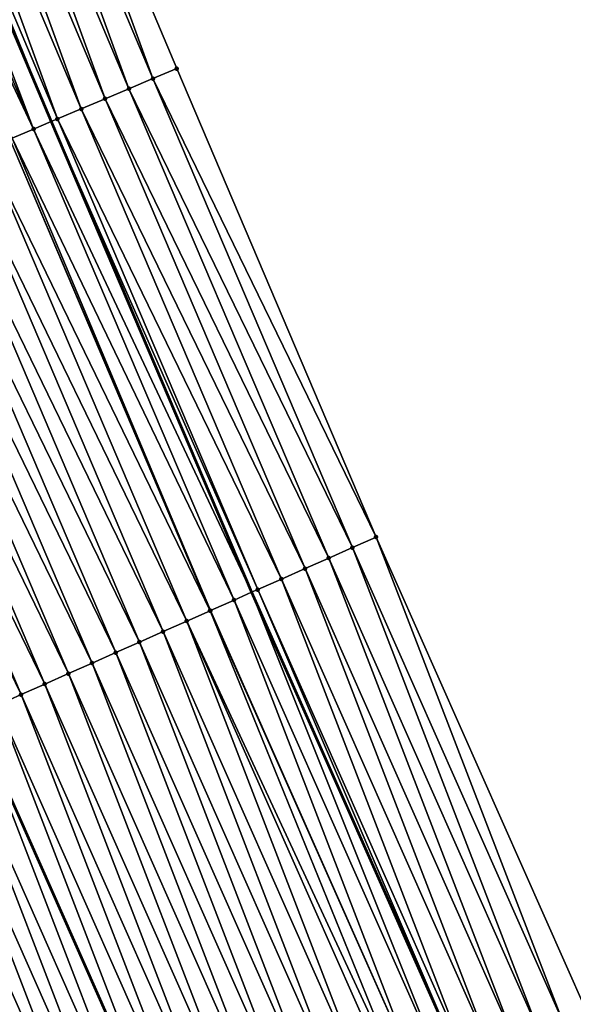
# Model space of a CAD drawing. Header units: feet. Extents: x 2007189 to 2022806, y 818621 to 837694.
# Tile 209 of 256: x 2011871 to 2011893, y 825956 to 825994. Entities that reach past the tile are written whole.
import ezdxf

# ---------------------------------------------------------------- set-up
doc = ezdxf.new("R2010")
doc.units = ezdxf.units.FT
doc.header["$MEASUREMENT"] = 0
for name, color, linetype, lineweight in [('EP_Travel Lane', 172, 'Continuous', 53), ('Road Shots', 141, 'Continuous', 100), ('Road X-Section', 40, 'Continuous', 13), ('STRIPING', 60, 'Continuous', 53)]:
    doc.layers.add(name, color=color, linetype=linetype, lineweight=lineweight)
doc.layers.add('I-77-MM17-21_SB-Surface-Border', color=7, linetype='Continuous')
doc.layers.add('I-77-MM17-21_SB-Surface-TIN', color=7, linetype='Continuous')

msp = doc.modelspace()

# ---------------------------------------------------------------- linework, layer by layer
at = {"layer": 'EP_Travel Lane'}
msp.add_polyline3d([(2011833.866957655, 826081.7088085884, 320.6816221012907), (2011841.5295014, 826063.2360782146, 320.8932239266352), (2011849.176313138, 826044.8583782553, 321.1012287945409), (2011856.964834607, 826026.438887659, 321.348845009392), (2011864.753348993, 826008.0194138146, 321.5979173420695), (2011872.541827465, 825989.6000249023, 321.8543089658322), (2011880.282545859, 825971.4290666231, 322.130552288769), (2011888.400472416, 825953.1524415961, 322.384056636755), (2011896.518366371, 825934.8758899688, 322.6439954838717), (2011904.636436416, 825916.5989418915, 322.8691362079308), (2011912.70822846, 825898.5264558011, 323.1174561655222), (2011921.097539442, 825880.3725761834, 323.3544924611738), (2011929.486898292, 825862.218592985, 323.5815490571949), (2011937.876224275, 825844.0646809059, 323.8154578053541)], dxfattribs=at)
at = {"layer": 'I-77-MM17-21_SB-Surface-Border', "color": 3, "linetype": 'Continuous', "lineweight": -3}
msp.add_polyline3d([(2011837.808323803, 826083.3409574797, 320.4748987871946), (2011845.470799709, 826064.8683902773, 320.7009294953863), (2011853.104783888, 826046.5170055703, 320.9188793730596), (2011860.893348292, 826028.0974130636, 321.1577094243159), (2011869.60313328, 826010.0668614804, 321.3607639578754), (2011877.391561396, 825991.647591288, 321.6273994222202), (2011885.09307417, 825973.5626736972, 321.9043296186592), (2011893.211080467, 825955.2858686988, 322.1420378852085), (2011901.32903363, 825937.0091833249, 322.3902354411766), (2011909.447063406, 825918.7323254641, 322.6233049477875), (2011917.487670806, 825900.7320984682, 322.8758054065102), (2011924.968981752, 825882.1592480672, 323.1633505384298), (2011933.358316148, 825864.0053174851, 323.3954816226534), (2011940.839609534, 825845.4325050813, 323.6866876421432)], dxfattribs=at)
at = {"layer": 'I-77-MM17-21_SB-Surface-TIN', "color": 128, "linetype": 'Continuous', "lineweight": -3}
for points in [[(2011876.470291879, 825991.2586660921, 321.6731706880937), (2011869.60313328, 826010.0668614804, 321.3607639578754), (2011868.681860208, 826009.6779446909, 321.4072602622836)], [(2011876.470291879, 825991.2586660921, 321.6731706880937), (2011877.391561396, 825991.647591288, 321.6273994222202), (2011869.60313328, 826010.0668614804, 321.3607639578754)], [(2011875.549009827, 825990.8697705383, 321.7214984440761), (2011868.681860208, 826009.6779446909, 321.4072602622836), (2011867.760569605, 826009.2890693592, 321.4573320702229)], [(2011875.549009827, 825990.8697705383, 321.7214984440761), (2011876.470291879, 825991.2586660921, 321.6731706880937), (2011868.681860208, 826009.6779446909, 321.4072602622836)], [(2011874.627750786, 825990.4808205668, 321.7651329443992), (2011867.760569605, 826009.2890693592, 321.4573320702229), (2011866.839293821, 826008.900158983, 321.5043814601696)], [(2011874.627750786, 825990.4808205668, 321.7651329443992), (2011875.549009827, 825990.8697705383, 321.7214984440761), (2011867.760569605, 826009.2890693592, 321.4573320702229)], [(2011873.706511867, 825990.0918230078, 321.8046632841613), (2011866.839293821, 826008.900158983, 321.5043814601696), (2011865.918057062, 826008.5111563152, 321.5434711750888)], [(2011873.706511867, 825990.0918230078, 321.8046632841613), (2011874.627750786, 825990.4808205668, 321.7651329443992), (2011866.839293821, 826008.900158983, 321.5043814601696)], [(2011872.785274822, 825989.702821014, 321.8438111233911), (2011865.918057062, 826008.5111563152, 321.5434711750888), (2011864.996804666, 826008.1221906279, 321.5857502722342)], [(2011872.785274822, 825989.702821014, 321.8438111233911), (2011873.706511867, 825990.0918230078, 321.8046632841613), (2011865.918057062, 826008.5111563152, 321.5434711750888)], [(2011864.996804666, 826008.1221906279, 321.5857502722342), (2011864.753348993, 826008.0194138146, 321.5979173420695), (2011872.541827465, 825989.6000249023, 321.8543089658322)], [(2011872.785274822, 825989.702821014, 321.8438111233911), (2011864.996804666, 826008.1221906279, 321.5857502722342), (2011872.541827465, 825989.6000249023, 321.8543089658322)], [(2011871.864034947, 825989.3138257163, 321.8835364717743), (2011864.075533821, 826007.7332685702, 321.6317921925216), (2011863.336581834, 826007.4213431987, 321.6708648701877)], [(2011871.864034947, 825989.3138257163, 321.8835364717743), (2011864.753348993, 826008.0194138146, 321.5979173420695), (2011864.075533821, 826007.7332685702, 321.6317921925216)], [(2011871.864034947, 825989.3138257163, 321.8835364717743), (2011872.541827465, 825989.6000249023, 321.8543089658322), (2011864.753348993, 826008.0194138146, 321.5979173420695)], [(2011871.039716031, 825988.9658261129, 321.9242502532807), (2011871.864034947, 825989.3138257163, 321.8835364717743), (2011863.336581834, 826007.4213431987, 321.6708648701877)], [(2011885.09307417, 825973.5626736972, 321.9043296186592), (2011877.391561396, 825991.647591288, 321.6273994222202), (2011876.470291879, 825991.2586660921, 321.6731706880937)], [(2011884.178933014, 825973.1572772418, 321.9510827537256), (2011876.470291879, 825991.2586660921, 321.6731706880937), (2011875.549009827, 825990.8697705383, 321.7214984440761)], [(2011884.178933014, 825973.1572772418, 321.9510827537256), (2011885.09307417, 825973.5626736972, 321.9043296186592), (2011876.470291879, 825991.2586660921, 321.6731706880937)], [(2011883.264794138, 825972.751875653, 321.9973851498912), (2011875.549009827, 825990.8697705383, 321.7214984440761), (2011874.627750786, 825990.4808205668, 321.7651329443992)], [(2011883.264794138, 825972.751875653, 321.9973851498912), (2011884.178933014, 825973.1572772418, 321.9510827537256), (2011875.549009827, 825990.8697705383, 321.7214984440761)], [(2011882.350672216, 825972.3464358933, 322.040335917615), (2011874.627750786, 825990.4808205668, 321.7651329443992), (2011873.706511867, 825990.0918230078, 321.8046632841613)], [(2011882.350672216, 825972.3464358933, 322.040335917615), (2011883.264794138, 825972.751875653, 321.9973851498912), (2011874.627750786, 825990.4808205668, 321.7651329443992)], [(2011881.436577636, 825971.940934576, 322.0778815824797), (2011873.706511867, 825990.0918230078, 321.8046632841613), (2011872.785274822, 825989.702821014, 321.8438111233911)], [(2011881.436577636, 825971.940934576, 322.0778815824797), (2011882.350672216, 825972.3464358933, 322.040335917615), (2011873.706511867, 825990.0918230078, 321.8046632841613)], [(2011871.864034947, 825989.3138257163, 321.8835364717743), (2011880.282545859, 825971.4290666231, 322.130552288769), (2011872.541827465, 825989.6000249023, 321.8543089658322)], [(2011880.522461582, 825971.5354816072, 322.1196725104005), (2011872.785274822, 825989.702821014, 321.8438111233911), (2011872.541827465, 825989.6000249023, 321.8543089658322)], [(2011880.522461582, 825971.5354816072, 322.1196725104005), (2011872.541827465, 825989.6000249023, 321.8543089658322), (2011880.282545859, 825971.4290666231, 322.130552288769)], [(2011880.522461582, 825971.5354816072, 322.1196725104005), (2011881.436577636, 825971.940934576, 322.0778815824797), (2011872.785274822, 825989.702821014, 321.8438111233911)], [(2011879.608347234, 825971.1300247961, 322.161126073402), (2011871.864034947, 825989.3138257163, 321.8835364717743), (2011871.039716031, 825988.9658261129, 321.9242502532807)], [(2011879.608347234, 825971.1300247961, 322.161126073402), (2011880.282545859, 825971.4290666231, 322.130552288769), (2011871.864034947, 825989.3138257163, 321.8835364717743)], [(2011878.678309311, 825970.7175397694, 322.2058472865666), (2011870.942770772, 825988.924887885, 321.9282180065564), (2011870.021550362, 825988.5358465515, 321.9639729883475)], [(2011878.694219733, 825970.7245975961, 322.205179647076), (2011871.039716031, 825988.9658261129, 321.9242502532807), (2011870.942770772, 825988.924887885, 321.9282180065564)], [(2011878.678309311, 825970.7175397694, 322.2058472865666), (2011878.694219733, 825970.7245975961, 322.205179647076), (2011870.942770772, 825988.924887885, 321.9282180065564)], [(2011878.694219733, 825970.7245975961, 322.205179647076), (2011879.608347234, 825971.1300247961, 322.161126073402), (2011871.039716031, 825988.9658261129, 321.9242502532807)], [(2011877.78014635, 825970.3190485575, 322.238535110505), (2011870.021550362, 825988.5358465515, 321.9639729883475), (2011869.100327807, 825988.1468102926, 322.0001656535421)], [(2011877.78014635, 825970.3190485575, 322.238535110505), (2011878.678309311, 825970.7175397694, 322.2058472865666), (2011870.021550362, 825988.5358465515, 321.9639729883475)], [(2011876.866068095, 825969.9135104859, 322.2728535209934), (2011869.100327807, 825988.1468102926, 322.0001656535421), (2011868.179123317, 825987.7577313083, 322.032673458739)], [(2011876.866068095, 825969.9135104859, 322.2728535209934), (2011877.78014635, 825970.3190485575, 322.238535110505), (2011869.100327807, 825988.1468102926, 322.0001656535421)], [(2011875.951983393, 825969.5079869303, 322.3084465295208), (2011868.179123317, 825987.7577313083, 322.032673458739), (2011867.257896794, 825987.3687044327, 322.0696753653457)], [(2011875.951983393, 825969.5079869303, 322.3084465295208), (2011876.866068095, 825969.9135104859, 322.2728535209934), (2011868.179123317, 825987.7577313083, 322.032673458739)], [(2011875.037899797, 825969.102460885, 322.3438209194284), (2011867.257896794, 825987.3687044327, 322.0696753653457), (2011866.336679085, 825986.9796567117, 322.1048794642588)], [(2011875.037899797, 825969.102460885, 322.3438209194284), (2011875.951983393, 825969.5079869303, 322.3084465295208), (2011867.257896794, 825987.3687044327, 322.0696753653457)], [(2011874.123808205, 825968.6969528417, 322.3807759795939), (2011866.336679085, 825986.9796567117, 322.1048794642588), (2011865.415459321, 825986.5906138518, 322.1405028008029)], [(2011874.123808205, 825968.6969528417, 322.3807759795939), (2011875.037899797, 825969.102460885, 322.3438209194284), (2011866.336679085, 825986.9796567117, 322.1048794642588)], [(2011873.20973799, 825968.2913966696, 322.4135050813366), (2011865.415459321, 825986.5906138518, 322.1405028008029), (2011864.49423409, 825986.2015839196, 322.1772411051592)], [(2011873.20973799, 825968.2913966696, 322.4135050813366), (2011874.123808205, 825968.6969528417, 322.3807759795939), (2011865.415459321, 825986.5906138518, 322.1405028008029)], [(2011872.295658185, 825967.8858620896, 322.4481300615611), (2011864.49423409, 825986.2015839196, 322.1772411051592), (2011863.573012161, 825985.8125461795, 322.2133060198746)], [(2011872.295658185, 825967.8858620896, 322.4481300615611), (2011873.20973799, 825968.2913966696, 322.4135050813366), (2011864.49423409, 825986.2015839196, 322.1772411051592)], [(2011871.38156581, 825967.4803558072, 322.4852397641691), (2011863.573012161, 825985.8125461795, 322.2133060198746), (2011862.651782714, 825985.4235262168, 322.2509041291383)], [(2011871.38156581, 825967.4803558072, 322.4852397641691), (2011872.295658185, 825967.8858620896, 322.4481300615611), (2011863.573012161, 825985.8125461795, 322.2133060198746)], [(2011870.467465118, 825967.0748682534, 322.5239939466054), (2011871.38156581, 825967.4803558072, 322.4852397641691), (2011862.651782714, 825985.4235262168, 322.2509041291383)], [(2011892.296936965, 825954.8804775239, 322.1892546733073), (2011885.09307417, 825973.5626736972, 321.9043296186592), (2011884.178933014, 825973.1572772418, 321.9510827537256)], [(2011892.296936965, 825954.8804775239, 322.1892546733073), (2011893.211080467, 825955.2858686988, 322.1420378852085), (2011885.09307417, 825973.5626736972, 321.9043296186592)], [(2011891.382787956, 825954.4750987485, 322.2375602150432), (2011884.178933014, 825973.1572772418, 321.9510827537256), (2011883.264794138, 825972.751875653, 321.9973851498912)], [(2011891.382787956, 825954.4750987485, 322.2375602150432), (2011892.296936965, 825954.8804775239, 322.1892546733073), (2011884.178933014, 825973.1572772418, 321.9510827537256)], [(2011890.468619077, 825954.0697647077, 322.2897937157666), (2011883.264794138, 825972.751875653, 321.9973851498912), (2011882.350672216, 825972.3464358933, 322.040335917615)], [(2011890.468619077, 825954.0697647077, 322.2897937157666), (2011891.382787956, 825954.4750987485, 322.2375602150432), (2011883.264794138, 825972.751875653, 321.9973851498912)], [(2011889.554539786, 825953.6642289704, 322.3243171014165), (2011882.350672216, 825972.3464358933, 322.040335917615), (2011881.436577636, 825971.940934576, 322.0778815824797)], [(2011889.554539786, 825953.6642289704, 322.3243171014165), (2011890.468619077, 825954.0697647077, 322.2897937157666), (2011882.350672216, 825972.3464358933, 322.040335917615)], [(2011888.64038377, 825953.2588659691, 322.3740076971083), (2011881.436577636, 825971.940934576, 322.0778815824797), (2011880.522461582, 825971.5354816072, 322.1196725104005)], [(2011888.64038377, 825953.2588659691, 322.3740076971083), (2011889.554539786, 825953.6642289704, 322.3243171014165), (2011881.436577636, 825971.940934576, 322.0778815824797)], [(2011887.726285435, 825952.8533731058, 322.4122956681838), (2011880.282545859, 825971.4290666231, 322.130552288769), (2011879.608347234, 825971.1300247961, 322.161126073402)], [(2011880.522461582, 825971.5354816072, 322.1196725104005), (2011880.282545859, 825971.4290666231, 322.130552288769), (2011888.400472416, 825953.1524415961, 322.384056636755)], [(2011887.726285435, 825952.8533731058, 322.4122956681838), (2011888.400472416, 825953.1524415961, 322.384056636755), (2011880.282545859, 825971.4290666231, 322.130552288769)], [(2011888.64038377, 825953.2588659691, 322.3740076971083), (2011880.522461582, 825971.5354816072, 322.1196725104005), (2011888.400472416, 825953.1524415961, 322.384056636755)], [(2011886.812185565, 825952.4478837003, 322.4508872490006), (2011879.608347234, 825971.1300247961, 322.161126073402), (2011878.694219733, 825970.7245975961, 322.205179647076)], [(2011886.812185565, 825952.4478837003, 322.4508872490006), (2011887.726285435, 825952.8533731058, 322.4122956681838), (2011879.608347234, 825971.1300247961, 322.161126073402)], [(2011886.218354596, 825952.1844749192, 322.4767787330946), (2011878.678309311, 825970.7175397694, 322.2058472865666), (2011877.78014635, 825970.3190485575, 322.238535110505)], [(2011886.812185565, 825952.4478837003, 322.4508872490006), (2011878.694219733, 825970.7245975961, 322.205179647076), (2011878.678309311, 825970.7175397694, 322.2058472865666)], [(2011886.218354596, 825952.1844749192, 322.4767787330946), (2011886.812185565, 825952.4478837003, 322.4508872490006), (2011878.678309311, 825970.7175397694, 322.2058472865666)], [(2011884.984000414, 825951.636872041, 322.5251861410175), (2011877.78014635, 825970.3190485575, 322.238535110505), (2011876.866068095, 825969.9135104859, 322.2728535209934)], [(2011884.984000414, 825951.636872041, 322.5251861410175), (2011885.898088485, 825952.042388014, 322.4889273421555), (2011877.78014635, 825970.3190485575, 322.238535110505)], [(2011885.898088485, 825952.042388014, 322.4889273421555), (2011886.218354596, 825952.1844749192, 322.4767787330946), (2011877.78014635, 825970.3190485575, 322.238535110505)], [(2011884.069925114, 825951.2313273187, 322.558920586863), (2011876.866068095, 825969.9135104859, 322.2728535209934), (2011875.951983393, 825969.5079869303, 322.3084465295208)], [(2011884.069925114, 825951.2313273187, 322.558920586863), (2011884.984000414, 825951.636872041, 322.5251861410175), (2011876.866068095, 825969.9135104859, 322.2728535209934)], [(2011883.155841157, 825950.8258020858, 322.594366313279), (2011875.951983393, 825969.5079869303, 322.3084465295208), (2011875.037899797, 825969.102460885, 322.3438209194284)], [(2011883.155841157, 825950.8258020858, 322.594366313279), (2011884.069925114, 825951.2313273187, 322.558920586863), (2011875.951983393, 825969.5079869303, 322.3084465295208)], [(2011882.241761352, 825950.4202675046, 322.6289912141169), (2011875.037899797, 825969.102460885, 322.3438209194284), (2011874.123808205, 825968.6969528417, 322.3807759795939)], [(2011882.241761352, 825950.4202675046, 322.6289912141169), (2011883.155841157, 825950.8258020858, 322.594366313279), (2011875.037899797, 825969.102460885, 322.3438209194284)], [(2011881.327679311, 825950.014737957, 322.6640580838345), (2011874.123808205, 825968.6969528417, 322.3807759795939), (2011873.20973799, 825968.2913966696, 322.4135050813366)], [(2011881.327679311, 825950.014737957, 322.6640580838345), (2011882.241761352, 825950.4202675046, 322.6289912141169), (2011874.123808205, 825968.6969528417, 322.3807759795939)], [(2011880.413592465, 825949.6092192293, 322.7000749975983), (2011873.20973799, 825968.2913966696, 322.4135050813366), (2011872.295658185, 825967.8858620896, 322.4481300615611)], [(2011880.413592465, 825949.6092192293, 322.7000749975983), (2011881.327679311, 825950.014737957, 322.6640580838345), (2011873.20973799, 825968.2913966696, 322.4135050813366)], [(2011879.499506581, 825949.2036983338, 322.7359015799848), (2011872.295658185, 825967.8858620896, 322.4481300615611), (2011871.38156581, 825967.4803558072, 322.4852397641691)], [(2011879.499506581, 825949.2036983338, 322.7359015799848), (2011880.413592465, 825949.6092192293, 322.7000749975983), (2011872.295658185, 825967.8858620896, 322.4481300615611)], [(2011878.585392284, 825948.7982414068, 322.7773449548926), (2011871.38156581, 825967.4803558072, 322.4852397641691), (2011870.467465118, 825967.0748682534, 322.5239939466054)], [(2011878.585392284, 825948.7982414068, 322.7773449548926), (2011879.499506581, 825949.2036983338, 322.7359015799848), (2011871.38156581, 825967.4803558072, 322.4852397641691)], [(2011870.467465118, 825967.0748682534, 322.5239939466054), (2011869.553380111, 825966.6693399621, 322.5592495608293), (2011877.671319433, 825948.3926861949, 322.8102303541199)], [(2011878.585392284, 825948.7982414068, 322.7773449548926), (2011870.467465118, 825967.0748682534, 322.5239939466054), (2011877.671319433, 825948.3926861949, 322.8102303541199)], [(2011876.757260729, 825947.9871090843, 322.8410489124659), (2011869.553380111, 825966.6693399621, 322.5592495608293), (2011868.639338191, 825966.2637255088, 322.5867827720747)], [(2011876.757260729, 825947.9871090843, 322.8410489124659), (2011877.671319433, 825948.3926861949, 322.8102303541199), (2011869.553380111, 825966.6693399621, 322.5592495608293)], [(2011875.843182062, 825947.5815719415, 322.8754488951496), (2011868.639338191, 825966.2637255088, 322.5867827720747), (2011867.725269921, 825965.8581649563, 322.6191272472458)], [(2011875.843182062, 825947.5815719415, 322.8754488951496), (2011876.757260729, 825947.9871090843, 322.8410489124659), (2011868.639338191, 825966.2637255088, 322.5867827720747)], [(2011874.929095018, 825947.1760536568, 322.9115047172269), (2011867.725269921, 825965.8581649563, 322.6191272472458), (2011866.811174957, 825965.4526645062, 322.6567490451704)], [(2011874.929095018, 825947.1760536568, 322.9115047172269), (2011875.843182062, 825947.5815719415, 322.8754488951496), (2011867.725269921, 825965.8581649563, 322.6191272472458)], [(2011874.015005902, 825946.7705400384, 322.9479702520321), (2011866.811174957, 825965.4526645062, 322.6567490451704), (2011865.897084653, 825965.047153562, 322.6934493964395)], [(2011874.015005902, 825946.7705400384, 322.9479702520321), (2011874.929095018, 825947.1760536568, 322.9115047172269), (2011866.811174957, 825965.4526645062, 322.6567490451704)], [(2011873.100897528, 825946.365069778, 322.9882428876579), (2011865.897084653, 825965.047153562, 322.6934493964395), (2011864.982975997, 825964.6416839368, 322.7337778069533)], [(2011873.100897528, 825946.365069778, 322.9882428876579), (2011874.015005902, 825946.7705400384, 322.9479702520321), (2011865.897084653, 825965.047153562, 322.6934493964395)], [(2011872.186777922, 825945.9596248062, 323.0307359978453), (2011864.982975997, 825964.6416839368, 322.7337778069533), (2011864.068850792, 825964.2362515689, 322.7773776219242)], [(2011872.186777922, 825945.9596248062, 323.0307359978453), (2011873.100897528, 825946.365069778, 322.9882428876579), (2011864.982975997, 825964.6416839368, 322.7337778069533)], [(2011871.272683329, 825945.5541235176, 323.0682841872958), (2011872.186777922, 825945.9596248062, 323.0307359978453), (2011864.068850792, 825964.2362515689, 322.7773776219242)]]:
    msp.add_3dface(points, dxfattribs=at)
at = {"layer": 'Road Shots', "lineweight": 100}
for p in [(2011877.391561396, 825991.647591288, 321.6273994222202), (2011876.470291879, 825991.2586660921, 321.6731706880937), (2011875.549009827, 825990.8697705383, 321.7214984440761), (2011874.627750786, 825990.4808205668, 321.7651329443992), (2011873.706511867, 825990.0918230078, 321.8046632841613), (2011872.785274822, 825989.702821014, 321.8438111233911), (2011871.864034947, 825989.3138257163, 321.8835364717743), (2011885.09307417, 825973.5626736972, 321.9043296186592), (2011884.178933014, 825973.1572772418, 321.9510827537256), (2011883.264794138, 825972.751875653, 321.9973851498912), (2011882.350672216, 825972.3464358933, 322.040335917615), (2011881.436577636, 825971.940934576, 322.0778815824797), (2011880.522461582, 825971.5354816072, 322.1196725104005), (2011879.608347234, 825971.1300247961, 322.161126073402), (2011878.678309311, 825970.7175397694, 322.2058472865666), (2011878.694219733, 825970.7245975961, 322.205179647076), (2011877.78014635, 825970.3190485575, 322.238535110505), (2011876.866068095, 825969.9135104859, 322.2728535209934), (2011875.951983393, 825969.5079869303, 322.3084465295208), (2011875.037899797, 825969.102460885, 322.3438209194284), (2011874.123808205, 825968.6969528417, 322.3807759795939), (2011873.20973799, 825968.2913966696, 322.4135050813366), (2011872.295658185, 825967.8858620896, 322.4481300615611), (2011871.38156581, 825967.4803558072, 322.4852397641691)]:
    msp.add_point(p, dxfattribs=at)
at = {"layer": 'Road X-Section', "extrusion": (0.3894250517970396, -0.9209721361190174, 0.01258783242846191), "elevation": 22764.21391128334, "flags": 128}
msp.add_lwpolyline([(2174717.161689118, 35.07806857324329), (2174716.161689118, 35.12384346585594), (2174715.161689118, 35.1721750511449), (2174714.161689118, 35.21581300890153), (2174713.161689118, 35.25534648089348), (2174712.161689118, 35.29449742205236), (2174711.161689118, 35.33422591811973), (2174710.266923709, 35.37494292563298), (2174710.161689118, 35.37891099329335), (2174709.161689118, 35.41466880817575), (2174708.161689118, 35.45086434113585), (2174707.161689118, 35.48337472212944), (2174706.161689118, 35.52037956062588), (2174705.161689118, 35.5555864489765), (2174704.161689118, 35.59121260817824), (2174703.161689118, 35.6279538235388), (2174702.161689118, 35.66402159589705), (2174701.161689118, 35.70162268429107), (2174700.161689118, 35.73778630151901), (2174699.161689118, 35.76777039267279), (2174698.161689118, 35.79998262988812), (2174697.161689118, 35.83545095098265), (2174696.161689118, 35.8703971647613), (2174695.161689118, 35.90707574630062), (2174694.161689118, 35.95230052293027), (2174693.161689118, 35.99005267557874), (2174692.161689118, 36.02849574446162), (2174691.161689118, 36.06970766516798), (2174690.161689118, 36.10829758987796), (2174689.161689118, 36.13967351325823), (2174688.161689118, 36.17391065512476), (2174687.161689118, 36.21834990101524), (2174686.161689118, 36.25334044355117), (2174685.161689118, 36.27956766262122), (2174684.161689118, 36.32099806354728), (2174683.161689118, 36.36434849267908), (2174682.161689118, 36.40576097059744), (2174681.161689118, 36.44756160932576), (2174680.161689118, 36.49078694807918), (2174679.161689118, 36.53691865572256), (2174678.161689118, 36.57913494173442), (2174677.161689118, 36.62020382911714), (2174676.161689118, 36.66699001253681), (2174675.161689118, 36.71233050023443), (2174674.488161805, 36.73577510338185), (2174674.161689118, 36.74531901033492), (2174673.161689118, 36.77051102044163), (2174672.606066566, 36.78613699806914), (2174672.606066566, 36.78613699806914)], dxfattribs=at)
at = {"layer": 'Road X-Section', "extrusion": (0.4058974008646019, -0.913833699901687, 0.01246069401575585), "elevation": 61820.46446931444, "flags": 128}
msp.add_lwpolyline([(2173957.701210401, -448.4563790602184), (2173956.701210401, -448.4096222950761), (2173955.701210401, -448.3633163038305), (2173954.701210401, -448.3203622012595), (2173953.701210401, -448.2828136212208), (2173952.701210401, -448.2410194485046), (2173951.701210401, -448.1995626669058), (2173950.701210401, -448.1555056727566), (2173950.683804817, -448.1548379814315), (2173949.701210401, -448.1221476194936), (2173948.701210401, -448.0878265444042), (2173947.701210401, -448.0522307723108), (2173946.701210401, -448.0168536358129), (2173945.701210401, -447.9798957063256), (2173944.701210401, -447.9471640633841), (2173943.701210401, -447.9125363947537), (2173942.701210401, -447.8754238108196), (2173941.701210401, -447.8366666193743), (2173940.701210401, -447.8014083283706), (2173939.701210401, -447.7738729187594), (2173938.701210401, -447.7415259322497), (2173937.701210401, -447.7039012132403), (2173936.701210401, -447.667198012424), (2173935.701210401, -447.6268664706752), (2173934.701210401, -447.5832632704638), (2173933.701210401, -447.5462283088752), (2173932.701210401, -447.5092021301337), (2173931.701210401, -447.4689267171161), (2173930.701210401, -447.4276646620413), (2173929.701210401, -447.3959820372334), (2173928.701210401, -447.3615498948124), (2173927.701210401, -447.3167732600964), (2173926.701210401, -447.2835341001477), (2173925.701210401, -447.252502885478), (2173924.701210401, -447.2158309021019), (2173923.701210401, -447.1776682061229), (2173922.701210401, -447.1356078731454), (2173921.701210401, -447.0915591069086), (2173920.701210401, -447.0499257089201), (2173919.701210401, -447.0083318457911), (2173918.701210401, -446.9659732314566), (2173917.701210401, -446.9244421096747), (2173916.701210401, -446.8824719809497), (2173915.701210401, -446.8456274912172), (2173915.364376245, -446.834746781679), (2173914.701210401, -446.8152165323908), (2173913.701210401, -446.787848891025), (2173913.21266196, -446.7742942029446), (2173913.21266196, -446.7742942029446)], dxfattribs=at)
at = {"layer": 'STRIPING'}
msp.add_polyline3d([(2011823.026332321, 826077.2178161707, 321.1137859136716), (2011830.688775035, 826058.7453293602, 321.3469042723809), (2011838.364936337, 826040.2930978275, 321.5560253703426), (2011846.153556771, 826021.8733731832, 321.7834609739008), (2011853.942065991, 826003.4539115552, 322.0335820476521), (2011861.730558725, 825985.0344889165, 322.2870649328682), (2011869.553380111, 825966.6693399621, 322.5592495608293), (2011877.671319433, 825948.3926861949, 322.8102303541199), (2011885.789228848, 825930.1160997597, 323.067121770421), (2011893.907231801, 825911.839302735, 323.3055240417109), (2011902.052514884, 825893.6077676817, 323.5583778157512), (2011910.441867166, 825875.453798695, 323.7868036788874), (2011918.831237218, 825857.2997912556, 324.011524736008), (2011927.220581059, 825839.1458405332, 324.2417103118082)], dxfattribs=at)

doc.saveas('drawing.dxf')
